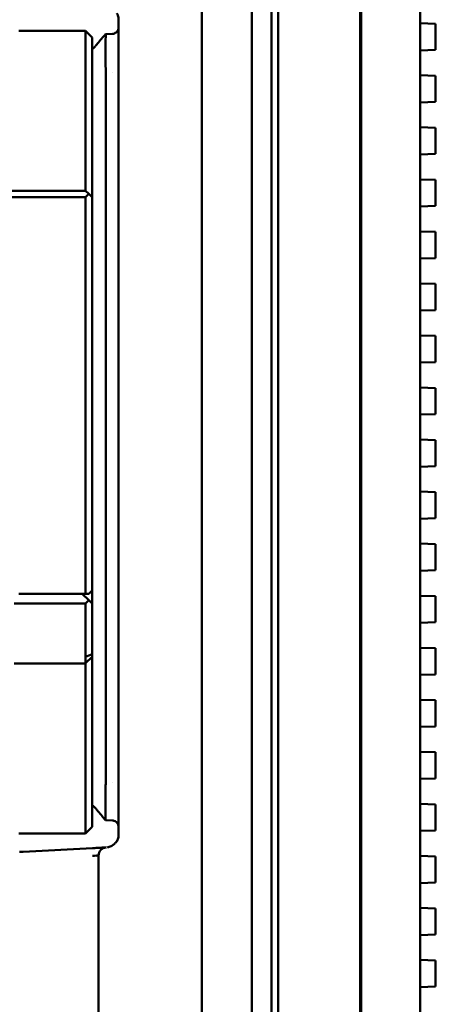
# Model space of a CAD drawing. Header units: millimetres. Extents: x 0 to 14369, y -869 to 2970.
# Tile 154 of 256: x 454 to 485, y 2343 to 2417. Entities that reach past the tile are written whole.
import ezdxf

# ---------------------------------------------------------------- set-up
doc = ezdxf.new("R2010")
doc.units = ezdxf.units.MM
doc.header["$LTSCALE"] = 10
doc.layers.add('Sichtbar (ISO)', color=7, linetype='Continuous', lineweight=50)

msp = doc.modelspace()

# ---------------------------------------------------------------- linework, layer by layer
at = {"layer": 'Sichtbar (ISO)'}
for p, q in [((472.631, 2637.664), (472.631, 2135.364)), ((473.131, 2637.664), (473.131, 2135.364)), ((479.281, 2137.004), (479.281, 2636.024)), ((479.281, 2636.024), (479.281, 2137.004)), ((479.367, 2137.266), (479.367, 2635.761)), ((479.367, 2635.761), (479.367, 2137.266)), ((483.781, 2635.915), (483.781, 2137.112)), ((483.781, 2137.112), (483.781, 2635.915)), ((467.391, 2545.838), (467.391, 2148.009)), ((471.131, 2315.68), (471.131, 2457.348)), ((461.131, 2417.065), (461.131, 2417.065)), ((461.131, 2355.963), (461.131, 2417.065)), ((484.931, 2416.794), (483.781, 2416.832)), ((484.931, 2416.694), (484.931, 2416.794)), ((453.631, 2416.264), (458.631, 2416.264)), ((458.631, 2416.264), (459.131, 2415.764)), ((458.631, 2416.264), (458.631, 2413.264)), ((460.152, 2416.004), (460.663, 2416.037)), ((484.931, 2416.694), (484.931, 2414.934)), ((459.131, 2415.764), (459.131, 2413.264)), ((483.781, 2414.796), (484.931, 2414.834)), ((484.931, 2414.834), (484.931, 2414.934)), ((458.631, 2413.264), (458.631, 2404.264)), ((459.131, 2413.264), (459.131, 2403.764)), ((460.669, 2413.164), (460.669, 2413.164)), ((484.931, 2412.888), (483.781, 2412.926)), ((484.931, 2412.788), (484.931, 2412.888)), ((484.931, 2412.788), (484.931, 2411.027)), ((460.173, 2411.011), (460.173, 2362.016)), ((483.781, 2410.889), (484.931, 2410.928)), ((484.931, 2410.928), (484.931, 2411.027)), ((484.931, 2408.981), (483.781, 2409.02)), ((484.931, 2408.882), (484.931, 2408.981)), ((484.931, 2408.882), (484.931, 2407.121)), ((483.781, 2406.983), (484.931, 2407.021)), ((484.931, 2407.021), (484.931, 2407.121)), ((484.931, 2405.075), (483.781, 2405.113)), ((484.931, 2404.975), (484.931, 2405.075)), ((484.931, 2404.975), (484.931, 2403.215)), ((458.631, 2404.264), (453.051, 2404.264)), ((458.631, 2404.264), (458.881, 2404.014)), ((458.631, 2403.764), (453.131, 2403.764)), ((458.881, 2404.014), (458.631, 2403.764)), ((458.631, 2403.764), (458.631, 2374.014)), ((458.881, 2404.014), (459.131, 2403.764)), ((459.131, 2403.764), (459.131, 2374.264)), ((483.781, 2403.077), (484.931, 2403.115)), ((484.931, 2403.115), (484.931, 2403.215)), ((484.931, 2401.169), (483.781, 2401.207)), ((484.931, 2401.069), (484.931, 2401.169)), ((484.931, 2401.069), (484.931, 2399.309)), ((483.781, 2399.171), (484.931, 2399.209)), ((484.931, 2399.209), (484.931, 2399.309)), ((484.931, 2397.263), (483.781, 2397.301)), ((484.931, 2397.163), (484.931, 2397.263)), ((484.931, 2397.163), (484.931, 2395.402)), ((484.931, 2395.303), (484.931, 2395.402)), ((483.781, 2395.264), (484.931, 2395.303)), ((484.931, 2393.356), (483.781, 2393.395)), ((484.931, 2393.257), (484.931, 2393.356)), ((484.931, 2393.257), (484.931, 2391.496)), ((483.781, 2391.358), (484.931, 2391.396)), ((484.931, 2391.396), (484.931, 2391.496)), ((484.931, 2389.45), (483.781, 2389.488)), ((484.931, 2389.35), (484.931, 2389.45)), ((484.931, 2389.35), (484.931, 2387.59)), ((483.781, 2387.452), (484.931, 2387.49)), ((484.931, 2387.49), (484.931, 2387.59)), ((484.931, 2385.544), (483.781, 2385.582)), ((484.931, 2385.444), (484.931, 2385.544)), ((484.931, 2385.444), (484.931, 2383.684)), ((483.781, 2383.546), (484.931, 2383.584)), ((484.931, 2383.584), (484.931, 2383.684)), ((484.931, 2381.638), (483.781, 2381.676)), ((484.931, 2381.538), (484.931, 2381.638)), ((484.931, 2381.538), (484.931, 2379.777)), ((483.781, 2379.639), (484.931, 2379.678)), ((484.931, 2379.678), (484.931, 2379.777)), ((484.931, 2377.731), (483.781, 2377.77)), ((484.931, 2377.632), (484.931, 2377.731)), ((484.931, 2377.632), (484.931, 2375.871)), ((483.781, 2375.733), (484.931, 2375.771)), ((484.931, 2375.771), (484.931, 2375.871)), ((458.631, 2374.014), (453.631, 2374.014)), ((458.381, 2374.014), (458.881, 2373.514)), ((458.631, 2374.014), (458.881, 2374.014)), ((458.881, 2374.014), (459.131, 2374.264)), ((459.131, 2374.264), (459.131, 2373.264)), ((453.293, 2373.264), (458.631, 2373.264)), ((458.881, 2373.514), (458.631, 2373.264)), ((458.631, 2369.388), (458.631, 2373.264)), ((458.881, 2373.514), (459.131, 2373.264)), ((459.131, 2369.471), (459.131, 2373.264)), ((484.931, 2373.825), (483.781, 2373.863)), ((484.931, 2373.725), (484.931, 2373.825)), ((484.931, 2373.725), (484.931, 2371.965)), ((483.781, 2371.827), (484.931, 2371.865)), ((484.931, 2371.865), (484.931, 2371.965)), ((459.131, 2369.471), (458.653, 2369.273)), ((459.131, 2369.264), (459.131, 2369.471)), ((484.931, 2369.919), (483.781, 2369.957)), ((484.931, 2369.819), (484.931, 2369.919)), ((484.931, 2369.819), (484.931, 2368.059)), ((455.756, 2368.764), (453.293, 2368.764)), ((455.756, 2368.764), (456.505, 2368.764)), ((458.631, 2368.764), (456.505, 2368.764)), ((458.631, 2368.852), (458.631, 2369.176)), ((458.631, 2368.764), (458.653, 2368.787)), ((458.631, 2368.464), (458.631, 2368.764)), ((459.131, 2369.264), (458.653, 2368.787)), ((459.131, 2368.464), (459.131, 2369.264)), ((458.631, 2358.014), (458.631, 2368.464)), ((459.131, 2358.014), (459.131, 2368.464)), ((484.931, 2367.959), (484.931, 2368.059)), ((483.781, 2367.921), (484.931, 2367.959)), ((484.931, 2366.013), (483.781, 2366.051)), ((484.931, 2365.913), (484.931, 2366.013)), ((484.931, 2365.913), (484.931, 2364.152)), ((483.781, 2364.014), (484.931, 2364.053)), ((484.931, 2364.053), (484.931, 2364.152)), ((484.931, 2362.106), (483.781, 2362.145)), ((484.931, 2362.007), (484.931, 2362.106)), ((484.931, 2362.007), (484.931, 2360.246)), ((460.669, 2359.864), (460.669, 2359.864)), ((483.781, 2360.108), (484.931, 2360.146)), ((484.931, 2360.146), (484.931, 2360.246)), ((458.631, 2358.014), (458.631, 2356.014)), ((459.131, 2358.014), (459.131, 2356.514)), ((484.931, 2358.2), (483.781, 2358.238)), ((484.931, 2358.1), (484.931, 2358.2)), ((484.931, 2358.1), (484.931, 2356.34)), ((460.662, 2356.991), (460.143, 2357.025)), ((459.131, 2356.514), (458.631, 2356.014)), ((483.781, 2356.202), (484.931, 2356.24)), ((484.931, 2356.24), (484.931, 2356.34)), ((458.631, 2356.014), (453.631, 2356.014)), ((453.957, 2354.638), (459.157, 2354.91)), ((453.695, 2354.624), (453.957, 2354.638)), ((459.631, 2315.368), (459.631, 2354.366)), ((484.931, 2354.294), (483.781, 2354.332)), ((484.931, 2354.194), (484.931, 2354.294)), ((484.931, 2354.194), (484.931, 2352.434)), ((459.631, 2353.133), (459.628, 2353.133)), ((483.781, 2352.296), (484.931, 2352.334)), ((484.931, 2352.334), (484.931, 2352.434)), ((484.931, 2350.388), (483.781, 2350.426)), ((484.931, 2350.288), (484.931, 2350.388)), ((484.931, 2350.288), (484.931, 2348.527)), ((483.781, 2348.389), (484.931, 2348.428)), ((484.931, 2348.428), (484.931, 2348.527)), ((484.931, 2346.481), (483.781, 2346.52)), ((484.931, 2346.382), (484.931, 2346.481)), ((484.931, 2346.382), (484.931, 2344.621)), ((483.781, 2344.483), (484.931, 2344.521)), ((484.931, 2344.521), (484.931, 2344.621))]:
    msp.add_line(p, q, dxfattribs=at)
for centre, radius, start, end in [((460.131, 2417.065), 1, 0, 0.00853), ((458.931, 2369.388), 0.3, 180, 202.5), ((460.24, 2354.357), 0.61, 94.4217, 179.16162)]:
    msp.add_arc(centre, radius, start, end, dxfattribs=at)
for centre, major_axis, ratio, start_param, end_param in [((458.931, 2369.388), (-0.277, -0.277), 0.414214, 5.497787, 5.890486), ((458.931, 2369.064), (-0.277, -0.277), 0.414214, 5.890486, 6.283185), ((459.13, 2354.321), (0.504, 0.056), 0.00378, 0.110718, 1.518902)]:
    msp.add_ellipse(centre, major_axis=major_axis, ratio=ratio, start_param=start_param, end_param=end_param, dxfattribs=at)
for points, knots in [([(461.131, 2417.065), (461.131, 2417.07), (461.131, 2417.076), (461.131, 2417.088), (461.13, 2417.095), (461.13, 2417.122), (461.129, 2417.142), (461.124, 2417.221), (461.116, 2417.281), (461.09, 2417.398), (461.07, 2417.454), (461.035, 2417.529), (461.02, 2417.555), (461.005, 2417.579)], [0, 0, 0, 0, 0.00168999, 0.00168999, 0.00368357, 0.00368357, 0.00967057, 0.00967057, 0.02771374, 0.02771374, 0.04748693, 0.04748693, 0.05933942, 0.05933942, 0.05933942, 0.05933942]), ([(460.173, 2411.012), (460.17, 2411.427), (460.169, 2411.841), (460.167, 2412.652), (460.164, 2413.045), (460.152, 2413.984), (460.138, 2414.485), (460.139, 2415.301), (460.155, 2415.608), (460.16, 2415.855), (460.16, 2415.903), (460.158, 2415.985), (460.155, 2416.007), (460.151, 2416.003)], [0.0000384, 0.0000384, 0.0000384, 0.0000384, 0.1246638, 0.1246638, 0.2509377, 0.2509377, 0.4456512, 0.4456512, 0.6402355, 0.6402355, 0.7036511, 0.7036511, 0.7917505, 0.7917505, 0.7917505, 0.7917505]), ([(460.665, 2416.032), (460.715, 2416.036), (460.766, 2416.047), (460.857, 2416.086), (460.898, 2416.112), (460.975, 2416.175), (461.011, 2416.214), (461.059, 2416.282), (461.075, 2416.31), (461.098, 2416.36), (461.107, 2416.383), (461.119, 2416.426), (461.123, 2416.447), (461.128, 2416.477), (461.129, 2416.487), (461.13, 2416.503), (461.13, 2416.508), (461.131, 2416.516), (461.131, 2416.519), (461.131, 2416.521), (461.131, 2416.522), (461.131, 2416.522), (461.131, 2416.523), (461.131, 2416.523), (461.131, 2416.523), (461.131, 2416.524), (461.131, 2416.524), (461.131, 2416.525), (461.131, 2416.525), (461.131, 2416.526), (461.131, 2416.526), (461.131, 2416.526), (461.131, 2416.526), (461.131, 2416.527), (461.131, 2416.527), (461.131, 2416.527), (461.131, 2416.527), (461.131, 2416.526), (461.131, 2416.526), (461.131, 2416.523), (461.131, 2416.519), (461.131, 2416.506), (461.131, 2416.497), (461.131, 2416.485)], [0.0000094, 0.0000094, 0.0000094, 0.0000094, 0.0152447, 0.0152447, 0.0296336, 0.0296336, 0.0452446, 0.0452446, 0.0546924, 0.0546924, 0.061951, 0.061951, 0.0681727, 0.0681727, 0.071343, 0.071343, 0.073205, 0.073205, 0.0739051, 0.0739051, 0.0739993, 0.0739993, 0.0740939, 0.0740939, 0.0741892, 0.0741892, 0.0742843, 0.0742843, 0.0744752, 0.0744752, 0.0752361, 0.0752361, 0.0761839, 0.0761839, 0.0779907, 0.0779907, 0.0790269, 0.0790269, 0.0875553, 0.0875553, 0.113146, 0.113146, 0.1422952, 0.1422952, 0.1422952, 0.1422952]), ([(459.131, 2414.898), (459.133, 2414.899), (459.134, 2414.9), (459.137, 2414.901), (459.139, 2414.902), (459.145, 2414.904), (459.149, 2414.906), (459.167, 2414.915), (459.181, 2414.924), (459.223, 2414.955), (459.249, 2414.974), (459.282, 2415.002), (459.291, 2415.01), (459.306, 2415.024), (459.311, 2415.029), (459.321, 2415.038), (459.326, 2415.043), (459.338, 2415.056), (459.347, 2415.064), (459.362, 2415.081), (459.37, 2415.09), (459.387, 2415.109), (459.397, 2415.12), (459.421, 2415.148), (459.435, 2415.165), (459.483, 2415.223), (459.517, 2415.265), (459.645, 2415.423), (459.748, 2415.548), (459.949, 2415.781), (460.049, 2415.896), (460.151, 2416.003)], [0, 0, 0, 0, 0.0012267, 0.0012267, 0.0025008, 0.0025008, 0.0063228, 0.0063228, 0.0178501, 0.0178501, 0.0322925, 0.0322925, 0.037618, 0.037618, 0.0402219, 0.0402219, 0.0423546, 0.0423546, 0.0458792, 0.0458792, 0.049299, 0.049299, 0.0538805, 0.0538805, 0.0616647, 0.0616647, 0.0808061, 0.0808061, 0.1294321, 0.1294321, 0.1743184, 0.1743184, 0.1743184, 0.1743184]), ([(455.756, 2368.764), (455.883, 2368.763), (456.014, 2368.765), (456.248, 2368.765), (456.379, 2368.763), (456.505, 2368.764)], [0.24059252, 0.24059252, 0.24059252, 0.24059252, 0.27567163, 0.27567163, 0.31075328, 0.31075328, 0.31075328, 0.31075328]), ([(460.143, 2357.025), (460.143, 2357.024), (460.144, 2357.025), (460.147, 2357.044), (460.148, 2357.112), (460.143, 2357.419), (460.133, 2357.725), (460.136, 2358.541), (460.15, 2359.042), (460.162, 2359.98), (460.165, 2360.373), (460.168, 2361.184), (460.168, 2361.6), (460.173, 2362.016)], [0.102259, 0.102259, 0.102259, 0.102259, 0.1252658, 0.1252658, 0.2515315, 0.2515315, 0.4464848, 0.4464848, 0.6412361, 0.6412361, 0.7674391, 0.7674391, 0.8924566, 0.8924566, 0.8924566, 0.8924566]), ([(460.143, 2357.025), (460.055, 2357.118), (459.969, 2357.216), (459.786, 2357.431), (459.688, 2357.55), (459.541, 2357.732), (459.491, 2357.794), (459.424, 2357.876), (459.406, 2357.898), (459.379, 2357.929), (459.371, 2357.937), (459.357, 2357.953), (459.35, 2357.96), (459.334, 2357.976), (459.325, 2357.986), (459.31, 2358.001), (459.303, 2358.007), (459.289, 2358.02), (459.282, 2358.026), (459.26, 2358.045), (459.247, 2358.055), (459.203, 2358.088), (459.174, 2358.107), (459.142, 2358.124), (459.14, 2358.125), (459.137, 2358.127), (459.136, 2358.127), (459.133, 2358.128), (459.132, 2358.129), (459.131, 2358.13)], [0, 0, 0, 0, 0.0385171, 0.0385171, 0.0862211, 0.0862211, 0.1137548, 0.1137548, 0.1234629, 0.1234629, 0.1269908, 0.1269908, 0.1298545, 0.1298545, 0.1338207, 0.1338207, 0.1371631, 0.1371631, 0.1413443, 0.1413443, 0.1502448, 0.1502448, 0.1714777, 0.1714777, 0.1731934, 0.1731934, 0.174049, 0.174049, 0.1749105, 0.1749105, 0.1749105, 0.1749105]), ([(461.131, 2356.613), (461.131, 2356.552), (461.131, 2356.516), (461.131, 2356.503), (461.131, 2356.502), (461.131, 2356.501), (461.131, 2356.501), (461.131, 2356.501), (461.131, 2356.501), (461.131, 2356.502), (461.131, 2356.502), (461.131, 2356.502), (461.131, 2356.502), (461.131, 2356.503), (461.131, 2356.503), (461.131, 2356.503), (461.131, 2356.503), (461.131, 2356.503), (461.131, 2356.504), (461.131, 2356.504), (461.131, 2356.504), (461.131, 2356.505), (461.131, 2356.505), (461.131, 2356.508), (461.131, 2356.51), (461.13, 2356.526), (461.129, 2356.54), (461.125, 2356.569), (461.122, 2356.584), (461.112, 2356.629), (461.102, 2356.658), (461.078, 2356.713), (461.063, 2356.74), (461.015, 2356.808), (460.979, 2356.848), (460.89, 2356.923), (460.833, 2356.957), (460.737, 2356.986), (460.701, 2356.993), (460.664, 2356.995)], [0, 0, 0, 0, 0.0910842, 0.0910842, 0.1022346, 0.1022346, 0.1078964, 0.1078964, 0.1105981, 0.1105981, 0.1110688, 0.1110688, 0.111211, 0.111211, 0.1112822, 0.1112822, 0.1113535, 0.1113535, 0.1114252, 0.1114252, 0.1114969, 0.1114969, 0.1116409, 0.1116409, 0.1122165, 0.1122165, 0.1167621, 0.1167621, 0.1213323, 0.1213323, 0.1304968, 0.1304968, 0.1396159, 0.1396159, 0.1555381, 0.1555381, 0.1746823, 0.1746823, 0.1855996, 0.1855996, 0.1855996, 0.1855996]), ([(460.873, 2355.292), (460.897, 2355.315), (460.953, 2355.374), (461.003, 2355.444), (461.029, 2355.491)], [0, 0, 0, 0, 0.1689493, 0.39906, 0.39906, 0.39906, 0.39906]), ([(461.07, 2355.576), (461.057, 2355.544), (461.042, 2355.513), (461.021, 2355.476), (461.017, 2355.468), (461.008, 2355.454), (461.005, 2355.448), (461, 2355.441), (460.999, 2355.44), (460.998, 2355.438), (460.997, 2355.437), (460.997, 2355.436), (460.996, 2355.435), (460.996, 2355.435), (460.996, 2355.435), (460.996, 2355.435), (460.996, 2355.434), (460.996, 2355.434), (460.996, 2355.434), (460.995, 2355.434), (460.995, 2355.434), (460.995, 2355.434), (460.996, 2355.434), (460.996, 2355.435), (460.997, 2355.436), (460.999, 2355.44), (461.001, 2355.442), (461.007, 2355.452), (461.011, 2355.459), (461.03, 2355.491), (461.043, 2355.516), (461.07, 2355.576), (461.083, 2355.613), (461.108, 2355.706), (461.119, 2355.765), (461.128, 2355.86), (461.13, 2355.897), (461.131, 2355.944), (461.131, 2355.953), (461.131, 2355.963)], [0, 0, 0, 0, 0.01184696, 0.01184696, 0.01516286, 0.01516286, 0.01764993, 0.01764993, 0.01811627, 0.01811627, 0.01846632, 0.01846632, 0.01861456, 0.01861456, 0.01865161, 0.01865161, 0.01867014, 0.01867014, 0.01868878, 0.01868878, 0.01874303, 0.01874303, 0.01881868, 0.01881868, 0.01942337, 0.01942337, 0.02060604, 0.02060604, 0.02415328, 0.02415328, 0.03480572, 0.03480572, 0.04810519, 0.04810519, 0.06620107, 0.06620107, 0.07726873, 0.07726873, 0.08013145, 0.08013145, 0.08013145, 0.08013145]), ([(459.157, 2354.91), (459.189, 2354.912), (459.253, 2354.915), (459.378, 2354.922), (459.584, 2354.933), (459.789, 2354.944), (459.955, 2354.952), (460.058, 2354.958), (460.124, 2354.961), (460.157, 2354.963), (460.173, 2354.964), (460.18, 2354.964), (460.183, 2354.964)], [0, 0, 0, 0, 0.0625, 0.125, 0.25, 0.5, 0.625, 0.75, 0.875, 0.9375, 0.96875, 1, 1, 1, 1]), ([(460.078, 2354.946), (460.095, 2354.951), (460.112, 2354.955), (460.129, 2354.958), (460.147, 2354.961), (460.164, 2354.963), (460.182, 2354.964)], [0.8754559, 0.8754559, 0.8754559, 0.8754559, 0.9365086, 0.9365086, 0.9365086, 0.9984277, 0.9984277, 0.9984277, 0.9984277]), ([(460.266, 2354.972), (460.273, 2354.973), (460.279, 2354.974), (460.286, 2354.975), (460.292, 2354.976), (460.299, 2354.977), (460.305, 2354.979), (460.318, 2354.981), (460.331, 2354.983), (460.344, 2354.986), (460.369, 2354.992), (460.394, 2354.999), (460.419, 2355.007), (460.466, 2355.022), (460.513, 2355.041), (460.56, 2355.063), (460.604, 2355.085), (460.647, 2355.11), (460.691, 2355.139), (460.712, 2355.153), (460.733, 2355.168), (460.754, 2355.184), (460.76, 2355.189), (460.766, 2355.193), (460.772, 2355.198)], [0, 0, 0, 0, 0.037424, 0.037424, 0.037424, 0.074575, 0.074575, 0.074575, 0.148087, 0.148087, 0.148087, 0.292174, 0.292174, 0.292174, 0.569927, 0.569927, 0.569927, 0.835227, 0.835227, 0.835227, 0.963391, 0.963391, 0.963391, 1, 1, 1, 1]), ([(460.873, 2355.292), (460.865, 2355.284), (460.839, 2355.253), (460.817, 2355.235), (460.788, 2355.211), (460.772, 2355.198)], [0, 0, 0, 0, 0.2533861, 0.4973719, 0.9999883, 0.9999883, 0.9999883, 0.9999883]), ([(459.63, 2354.366), (459.629, 2354.365), (459.628, 2354.365), (459.623, 2354.364), (459.611, 2354.363), (459.583, 2354.359), (459.536, 2354.354), (459.497, 2354.35), (459.475, 2354.348), (459.474, 2354.348)], [0.001738, 0.001738, 0.001738, 0.001738, 0.03125, 0.0625, 0.125, 0.25, 0.375, 0.5, 0.5016309, 0.5016309, 0.5016309, 0.5016309]), ([(459.631, 2354.377), (459.631, 2354.382), (459.631, 2354.386), (459.631, 2354.391), (459.631, 2354.395), (459.631, 2354.399), (459.631, 2354.403), (459.631, 2354.408), (459.631, 2354.413), (459.632, 2354.418), (459.633, 2354.436), (459.635, 2354.454), (459.638, 2354.471), (459.642, 2354.489), (459.646, 2354.507), (459.651, 2354.525), (459.656, 2354.542), (459.663, 2354.56), (459.67, 2354.577), (459.678, 2354.597), (459.688, 2354.617), (459.699, 2354.637)], [0, 0, 0, 0, 0.0158828, 0.0158828, 0.0158828, 0.0307439, 0.0307439, 0.0307439, 0.0476285, 0.0476285, 0.0476285, 0.1111199, 0.1111199, 0.1111199, 0.1746114, 0.1746114, 0.1746114, 0.2381028, 0.2381028, 0.2381028, 0.3139803, 0.3139803, 0.3139803, 0.3139803])]:
    msp.add_open_spline(points, degree=3, knots=knots, dxfattribs=at)
for points in [[(460.182, 2354.964), (460.19, 2354.965), (460.194, 2354.965), (460.193, 2354.965)], [(459.644, 2354.485), (459.64, 2354.469), (459.637, 2354.452), (459.635, 2354.436)]]:
    msp.add_open_spline(points, degree=3, dxfattribs=at)

doc.saveas('drawing.dxf')
